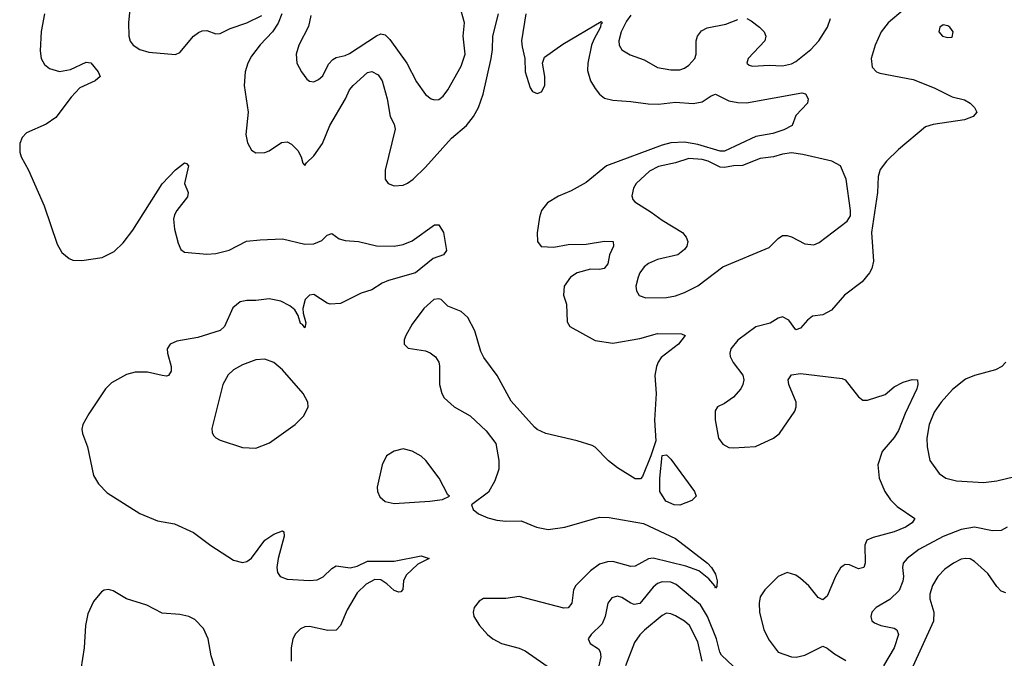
# Model space of a CAD drawing. Header units: inches. Extents: x 1649636 to 1815363, y 506543 to 641975.
# Tile 84 of 256: x 1674712 to 1679124, y 556243 to 559104. Entities that reach past the tile are written whole.
import ezdxf

# ---------------------------------------------------------------- set-up
doc = ezdxf.new("R2010")
doc.units = ezdxf.units.IN
doc.header["$MEASUREMENT"] = 0
doc.layers.add('B6575', color=7, linetype='Continuous')

msp = doc.modelspace()

# ---------------------------------------------------------------- linework, layer by layer
at = {"layer": 'B6575', "color": 5}
for points, elevation in [([(1675206.3, 559166.3), (1675199, 559090), (1675200.3, 559030), (1675207.2, 559007.2), (1675219.8, 558990), (1675250, 558970.1), (1675290, 558959.1), (1675410, 558947.8), (1675430, 558956.9), (1675489.9, 559030.1), (1675512.6, 559047.4), (1675530, 559054.8), (1675550, 559055.3), (1675590, 559041.5), (1675610, 559042), (1675655.5, 559064.5), (1675729.9, 559090.1), (1675797.4, 559122.6)], 320), ([(1676016.6, 559123.4), (1676005.7, 559074.3), (1675962.8, 558990), (1675950.3, 558950), (1675954, 558910), (1675974.4, 558870), (1675998, 558838), (1676010, 558828), (1676030, 558826), (1676050, 558836.4), (1676070, 558853), (1676095.5, 558904.5), (1676114.3, 558925.7), (1676130, 558934.7), (1676170, 558943.5), (1676190, 558952.8), (1676310, 559032.4), (1676330, 559040.2), (1676350, 559035.9), (1676370, 559014.7), (1676446.2, 558910), (1676490, 558825.3), (1676530, 558768.8), (1676554.8, 558750), (1676570, 558744.6), (1676590, 558747.2), (1676610, 558761.3), (1676630.6, 558789.4), (1676690, 558895.8), (1676707.5, 558950), (1676698.4, 559030), (1676704.2, 559090), (1676683.2, 559170)], 340), ([(1678670, 559146.9), (1678603.8, 559090), (1678572.4, 559050), (1678545.6, 558990), (1678526.9, 558930), (1678531.4, 558891.4), (1678551.1, 558871.1), (1678565.1, 558865.1), (1678715.8, 558835.8), (1678810, 558799.1), (1678890, 558759), (1678945.1, 558745.1), (1678970.8, 558730), (1678990.7, 558710), (1679001, 558690), (1678984.7, 558670), (1678944.7, 558655.3), (1678805.4, 558634.6), (1678770, 558623.6), (1678650, 558522), (1678596.3, 558470), (1678567.4, 558432.6), (1678558.9, 558401.1), (1678555.2, 558330), (1678529, 558151), (1678537.2, 558022.8), (1678530.4, 557990), (1678519.1, 557970), (1678487.3, 557930), (1678407.7, 557870), (1678350, 557802.7), (1678310, 557782), (1678264.4, 557775.6), (1678241.3, 557758.7), (1678210, 557722), (1678190, 557715.3), (1678158, 557758), (1678130, 557772.7), (1678110, 557766.6), (1678075.2, 557744.7), (1678010, 557728), (1677930, 557668.2), (1677898.9, 557630), (1677893.4, 557610), (1677894.9, 557594.9), (1677908.9, 557568.9), (1677952.2, 557512.2), (1677956.4, 557490), (1677952.2, 557470), (1677943, 557450), (1677910, 557412.7), (1677870, 557385.2), (1677838, 557370), (1677828, 557352), (1677828.1, 557311.9), (1677843.7, 557230), (1677862.4, 557202.4), (1677890, 557187.4), (1677910, 557185.7), (1678008.7, 557191.3), (1678089.5, 557230), (1678116.9, 557250), (1678184.7, 557350), (1678191.3, 557370), (1678191.3, 557390), (1678158, 557470), (1678155.1, 557490), (1678170, 557513.4), (1678210, 557518.4), (1678396.4, 557496.4), (1678410.4, 557490.4), (1678470, 557414), (1678490, 557399.1), (1678510, 557399.3), (1678590, 557425.3), (1678630, 557459.5), (1678670, 557479.5), (1678710, 557492.2), (1678734, 557490), (1678736.5, 557470), (1678731.3, 557450), (1678679.7, 557340.3), (1678650, 557263), (1678630, 557232.1), (1678575.8, 557170), (1678556.3, 557110), (1678562.2, 557050), (1678587.9, 556990), (1678613.5, 556953.5), (1678642.9, 556922.9), (1678722, 556870), (1678710.4, 556850), (1678680.4, 556830), (1678630.4, 556810), (1678535.4, 556784.6), (1678507.7, 556772.3), (1678498, 556750), (1678500.8, 556670), (1678493.4, 556650), (1678470, 556643.9), (1678430, 556662.2), (1678410, 556663.5), (1678402, 556658), (1678390, 556648), (1678366.9, 556610), (1678330, 556520.9), (1678310, 556504.5), (1678290, 556515.6), (1678248.1, 556568.1), (1678210, 556600.5), (1678190, 556615.1), (1678150, 556627), (1678110, 556609.2), (1678050.4, 556549.6), (1678030, 556518), (1678025.3, 556490), (1678026.2, 556450), (1678045.8, 556370), (1678070, 556323.7), (1678110.2, 556270.2), (1678170, 556250.2), (1678191.5, 556248.5), (1678230, 556257.1), (1678310, 556297), (1678330, 556288.9), (1678363, 556263), (1678413.6, 556233.6)], 340), ([(1674823.1, 559130), (1674808.6, 559051.4), (1674804.2, 558964.2), (1674807.8, 558930), (1674823.3, 558903.3), (1674845, 558885), (1674890, 558871.5), (1674939.7, 558880.3), (1675010, 558913.5), (1675030, 558910.3), (1675063.6, 558870), (1675072.3, 558850), (1675050.2, 558830), (1674980.9, 558799.1), (1674942.6, 558757.4), (1674874, 558666), (1674830, 558636.8), (1674742.4, 558597.5), (1674723.1, 558576.9), (1674711.9, 558550), (1674712.7, 558510), (1674718.8, 558490), (1674750.6, 558430), (1674821.9, 558270), (1674879.1, 558099.1), (1674900.8, 558060.8), (1674933.7, 558033.7), (1674950, 558027.3), (1674990, 558024.8), (1675081.8, 558038.2), (1675134.8, 558065.2), (1675175.3, 558104.7), (1675219.4, 558160.6), (1675350, 558368.6), (1675410, 558431.4), (1675450, 558462.4), (1675459.5, 558459.5), (1675468.9, 558448.9), (1675450.9, 558370), (1675466.7, 558330), (1675463.7, 558310), (1675415.6, 558250), (1675405, 558230), (1675401.5, 558210), (1675405.8, 558165.8), (1675422.2, 558102.2), (1675434.5, 558074.5), (1675450, 558062), (1675550, 558053.2), (1675590, 558056.1), (1675650, 558071.2), (1675728.1, 558111.9), (1675790, 558118.2), (1675890, 558122), (1675990, 558098.3), (1676030, 558099.8), (1676065.2, 558114.8), (1676090, 558139.1), (1676110, 558146.2), (1676143.1, 558123.1), (1676170, 558114.7), (1676230.1, 558110.1), (1676310, 558090.9), (1676390, 558090.1), (1676430, 558097.5), (1676470, 558113.5), (1676570, 558185.7), (1676590, 558184.9), (1676611.4, 558150), (1676623.6, 558070), (1676611.2, 558050), (1676565.1, 558034.9), (1676486, 557970), (1676364.1, 557935.9), (1676336.4, 557923.6), (1676290, 557893.4), (1676241.8, 557878.2), (1676150, 557833.2), (1676102.4, 557830), (1676090, 557833.6), (1676030, 557873.6), (1676010, 557870.6), (1675991.5, 557850), (1675981.1, 557810), (1675981.5, 557790), (1675993.7, 557746.3), (1675990, 557724.2), (1675978.9, 557738.9), (1675970, 557743), (1675959.1, 557779.1), (1675944, 557804), (1675922.8, 557822.9), (1675882.6, 557842.6), (1675830, 557853), (1675770, 557845.6), (1675730, 557845.9), (1675700.4, 557839.6), (1675666.8, 557813.2), (1675630.1, 557730), (1675610, 557711.4), (1675510, 557680.4), (1675415.6, 557664.4), (1675386.4, 557650), (1675372.5, 557630), (1675373.5, 557610), (1675391, 557550), (1675390, 557529.2), (1675378, 557510), (1675370, 557506.8), (1675350.2, 557509.8), (1675285, 557525), (1675230, 557525.5), (1675190, 557514.2), (1675123.3, 557476.7), (1675096.4, 557450), (1675021.4, 557338.6), (1674994.2, 557290), (1674990.9, 557270), (1674993.8, 557250), (1675015.4, 557190), (1675042.8, 557062.8), (1675064.5, 557024.5), (1675103.9, 556983.9), (1675250, 556892.1), (1675330, 556858.4), (1675406.2, 556846.2), (1675490, 556806), (1675567.9, 556747.9), (1675670, 556682.5), (1675710, 556672.5), (1675730, 556676.8), (1675750, 556692.2), (1675810, 556773.1), (1675850, 556799.7), (1675890, 556814), (1675895.5, 556810), (1675897.3, 556790), (1675870.1, 556690), (1675863.8, 556650), (1675867.4, 556627.4), (1675878.3, 556610), (1675910, 556598.3), (1676010, 556591.2), (1676045, 556595), (1676072.3, 556607.7), (1676110, 556645.4), (1676130, 556657.8), (1676192.2, 556647.8), (1676224.6, 556655.4), (1676270, 556678.2), (1676390, 556677.9), (1676510, 556702.8), (1676547.3, 556690), (1676495.9, 556664.1), (1676443.8, 556616.2), (1676431.3, 556590), (1676428.2, 556551.8), (1676419.1, 556540.9), (1676410, 556539), (1676390, 556546.7), (1676357.2, 556577.2), (1676330, 556595.3), (1676303.6, 556596.4), (1676264.5, 556575.5), (1676224, 556536), (1676179.9, 556460.1), (1676150, 556389.8), (1676130, 556368.4), (1676092.1, 556367.9), (1676010, 556386.1), (1675990, 556384.2), (1675970, 556375.4), (1675947, 556353), (1675935.4, 556330), (1675927.8, 556290), (1675928.3, 556230)], 280), ([(1675885.7, 559130), (1675870, 559088), (1675844.7, 559050), (1675790, 558991.6), (1675750, 558940.4), (1675734, 558910), (1675722.3, 558870), (1675717.4, 558810), (1675735.6, 558690), (1675725.4, 558590), (1675732.6, 558552.6), (1675750, 558520.3), (1675770, 558508), (1675810, 558508.4), (1675830, 558516.5), (1675885.6, 558554.4), (1675910, 558556.5), (1675930, 558546.3), (1675957.5, 558517.5), (1675972.7, 558490), (1675981.1, 558461.1), (1675990, 558451), (1675996.6, 558463.4), (1676030, 558494.9), (1676068.2, 558550), (1676100.9, 558630), (1676171.6, 558750), (1676190, 558790.2), (1676205.5, 558810), (1676270, 558867.8), (1676290, 558872.7), (1676317.7, 558857.7), (1676335.9, 558830), (1676357.8, 558750), (1676371.1, 558671.1), (1676390, 558635.5), (1676394.2, 558614.2), (1676348.8, 558430), (1676349.4, 558389.4), (1676363.1, 558370), (1676390, 558359.1), (1676430, 558363.5), (1676450, 558372.3), (1676475.6, 558390), (1676530, 558443.6), (1676646.1, 558573.9), (1676713.6, 558630), (1676744.5, 558670), (1676767.7, 558710), (1676788, 558770), (1676824.9, 558930), (1676830.7, 558970), (1676831.4, 559030), (1676857.8, 559130)], 320), ([(1676980.1, 559130), (1676960.4, 559010), (1676962.6, 558982.6), (1676975.8, 558930), (1676976.1, 558870), (1676999, 558799), (1677010, 558783.1), (1677030, 558774), (1677050, 558781.6), (1677065.1, 558810), (1677065.1, 558850), (1677054, 558910), (1677063.5, 558936.5), (1677145.3, 558994.7), (1677316.7, 559096.7), (1677323, 559090), (1677316.1, 559083.9), (1677314.4, 559070), (1677284.1, 559015.9), (1677274.6, 558990), (1677258.2, 558910), (1677256.2, 558876.2), (1677270, 558830.4), (1677290, 558795.3), (1677310, 558770.3), (1677332.8, 558752.8), (1677370, 558742.9), (1677450, 558738.2), (1677527.2, 558727.2), (1677573.7, 558726.3), (1677650, 558734.4), (1677730, 558728), (1677770, 558735.9), (1677810, 558762.6), (1677830, 558770.3), (1677890, 558741.1), (1677930, 558732.7), (1677968.9, 558731.1), (1678216.3, 558776.3), (1678232.5, 558772.5), (1678244, 558750), (1678241, 558730), (1678190, 558675.3), (1678173, 558630), (1678136.3, 558610), (1678085.8, 558594.2), (1678010, 558580.4), (1677870, 558515.6), (1677850, 558514.9), (1677750, 558544.5), (1677690, 558555.3), (1677630, 558551.9), (1677590, 558541.8), (1677341.8, 558450), (1677250, 558374.6), (1677183, 558337), (1677126, 558314), (1677076.2, 558283.8), (1677050.2, 558249.8), (1677040.7, 558219.3), (1677031.2, 558148.8), (1677032.6, 558110), (1677048.7, 558088.7), (1677105.3, 558085.3), (1677170, 558097.7), (1677250, 558099), (1677332.4, 558112.4), (1677370.7, 558110), (1677372.7, 558090), (1677354.3, 558050), (1677346.5, 558010), (1677331.3, 557990), (1677310, 557985.2), (1677270, 557986.2), (1677210.1, 557969.9), (1677179.7, 557950), (1677151.3, 557910), (1677149.1, 557870), (1677161.5, 557830), (1677164.2, 557750), (1677176.4, 557730), (1677290, 557666.8), (1677370, 557655), (1677490, 557675.9), (1677570, 557698.4), (1677677.3, 557697.3), (1677693.4, 557690), (1677663.8, 557650), (1677586.4, 557590), (1677572, 557570), (1677565.3, 557550), (1677557, 557510), (1677563.8, 557430), (1677555.5, 557310), (1677562, 557218), (1677539.1, 557150), (1677501.7, 557058.3), (1677493.1, 557046.9), (1677470, 557046.6), (1677390, 557096.4), (1677350, 557128.4), (1677290, 557188.6), (1677276.3, 557196.3), (1677210, 557217), (1677070, 557250.7), (1677030, 557268.2), (1677018, 557278), (1676914.7, 557394.7), (1676851.6, 557510), (1676792, 557590), (1676778.3, 557618.3), (1676751.4, 557710), (1676720.3, 557770), (1676690, 557796.8), (1676630, 557821.1), (1676600.7, 557850), (1676590, 557854.2), (1676567.2, 557850), (1676522.3, 557810), (1676470, 557739.5), (1676441.3, 557690), (1676434.4, 557670), (1676434.9, 557650), (1676451.8, 557631.8), (1676530, 557620.2), (1676551.4, 557611.4), (1676574.3, 557594.3), (1676589.3, 557570), (1676593.1, 557553.1), (1676593.2, 557470), (1676603.2, 557430), (1676614, 557410), (1676658.7, 557370), (1676730.3, 557330), (1676802.3, 557262.3), (1676845.1, 557205.1), (1676859.2, 557130), (1676858.8, 557090), (1676841.3, 557038.7), (1676812.3, 556987.7), (1676736, 556930), (1676744, 556910), (1676767.7, 556890), (1676810, 556871.8), (1676850, 556861.5), (1676890, 556857.6), (1676959.1, 556859.1), (1677027.7, 556830), (1677080, 556820), (1677155.1, 556830), (1677310, 556875.4), (1677353.5, 556873.5), (1677506.6, 556846.6), (1677650, 556779.7), (1677793.2, 556670), (1677812.1, 556650), (1677830, 556620.5), (1677836.5, 556590), (1677835.6, 556564.4), (1677830, 556557.2), (1677827.2, 556567.2), (1677799.1, 556599.1), (1677755, 556635), (1677696.3, 556656.3), (1677550, 556691.7), (1677530, 556689.4), (1677470, 556656.5), (1677450, 556653.8), (1677370, 556676.2), (1677345, 556675), (1677310, 556664.5), (1677270, 556635), (1677204.1, 556570), (1677192.6, 556550), (1677185.4, 556490), (1677170, 556469.8), (1677150, 556468.2), (1676950, 556520.5), (1676890, 556510.5), (1676790, 556510.6), (1676770, 556499.2), (1676748.6, 556470), (1676743.8, 556450), (1676746, 556430), (1676771.5, 556390), (1676807.9, 556350), (1676831.4, 556330), (1676870, 556308.9), (1676950, 556288.6), (1676976.6, 556276.6), (1677128.7, 556170)], 320), ([(1677450, 559124.8), (1677430, 559097.1), (1677407.1, 559050), (1677396.2, 559010), (1677397.4, 558990), (1677409.4, 558969.4), (1677446.6, 558946.6), (1677510, 558924.9), (1677570.2, 558890.2), (1677630, 558879.7), (1677670, 558879.6), (1677690, 558886.5), (1677710, 558900.3), (1677736.4, 558930), (1677743.5, 558950), (1677743.1, 559010), (1677749.1, 559030.9), (1677766.5, 559053.5), (1677792.9, 559067.1), (1677875.8, 559084.2), (1677930, 559105.2)], 340), ([(1677969.2, 559109.2), (1677990, 559099), (1678027.2, 559070), (1678047.4, 559050), (1678055.2, 559030), (1678050.1, 559009.9), (1677975.8, 558930), (1677970.5, 558910), (1677980.5, 558900.5), (1677995.3, 558895.3), (1678070, 558900.2), (1678130, 558897), (1678170, 558905.9), (1678190, 558916.8), (1678256.5, 558970), (1678292.7, 559010), (1678331.1, 559070), (1678345.5, 559110)], 340), ([(1679130.2, 557570), (1679112.9, 557550), (1679084.8, 557535.2), (1678990, 557509.9), (1678950, 557494.2), (1678892.1, 557447.9), (1678840.5, 557390), (1678810, 557346.2), (1678786.6, 557290), (1678776.3, 557230), (1678777.2, 557190), (1678790.3, 557130), (1678831.1, 557071.1), (1678862, 557050), (1678910, 557038.9), (1679030, 557031), (1679090, 557037.7), (1679170, 557058.2)], 360), ([(1679137, 556830), (1679110, 556816.2), (1679070, 556813.8), (1678990, 556829.9), (1678930, 556820.5), (1678850, 556788.7), (1678740.8, 556730), (1678687.7, 556690), (1678670.2, 556670), (1678667.2, 556650), (1678672, 556610), (1678668.5, 556588.5), (1678652.4, 556547.6), (1678610, 556506), (1678548.9, 556470), (1678530.3, 556450), (1678525.5, 556430), (1678530.3, 556410.3), (1678541.3, 556401.3), (1678570, 556390.3), (1678630, 556377.8), (1678641.3, 556370), (1678649.1, 556350), (1678630.2, 556290.2), (1678582.2, 556210)], 360), ([(1679130, 556536.8), (1679110, 556544.2), (1679090, 556565.4), (1679050, 556623.5), (1678990, 556676.8), (1678970, 556688.7), (1678950, 556690.7), (1678930, 556686.5), (1678896, 556670), (1678857.4, 556642.6), (1678825.4, 556610), (1678801.4, 556570), (1678789.3, 556530), (1678789.3, 556510), (1678807.5, 556450), (1678805.9, 556410), (1678705.6, 556190)], 380), ([(1677959.6, 556159.6), (1677856.7, 556256.7), (1677848.9, 556270), (1677833.3, 556330), (1677793.7, 556430), (1677763, 556483), (1677654, 556574), (1677630, 556584.3), (1677590, 556585.4), (1677570, 556578), (1677550, 556562.3), (1677490, 556489.2), (1677464.8, 556484.8), (1677449.9, 556489.9), (1677410, 556516.2), (1677390, 556521.4), (1677365.3, 556514.7), (1677347.2, 556490), (1677335, 556430), (1677322.3, 556397.7), (1677271.8, 556350), (1677259.5, 556330), (1677268, 556310), (1677305.3, 556285.3), (1677312.7, 556272.7), (1677315.7, 556250), (1677306.5, 556210)], 340), ([(1675596.4, 556170), (1675570, 556254), (1675556.4, 556330), (1675535.9, 556375.9), (1675497.1, 556417.1), (1675470.4, 556430.4), (1675430, 556439.6), (1675350, 556444.6), (1675280.9, 556480.9), (1675189.9, 556509.9), (1675130, 556545.4), (1675110, 556551.7), (1675090, 556548.1), (1675078.9, 556541.1), (1675042.8, 556497.2), (1675017.6, 556442.4), (1675006.8, 556390), (1675001.5, 556290), (1674985.6, 556194.4)], 280), ([(1677769.4, 556230), (1677750, 556316.9), (1677712.5, 556390), (1677690, 556409.9), (1677650, 556432.8), (1677630, 556442.9), (1677610, 556445), (1677590, 556435.3), (1677511.2, 556368.8), (1677491.2, 556348.8), (1677466.7, 556313.3), (1677425.7, 556210)], 360)]:
    msp.add_lwpolyline(points, dxfattribs=dict(at, elevation=elevation))
for points, elevation in [([(1678850, 559080.7), (1678834, 559070), (1678830.7, 559050), (1678846.8, 559030), (1678870, 559023.7), (1678890, 559026.4), (1678894.8, 559050), (1678879.6, 559070), (1678870, 559076.9)], 360), ([(1678170, 558507), (1678130, 558501.7), (1678090, 558489.1), (1678030, 558482.3), (1677950, 558451.4), (1677910, 558449.9), (1677870, 558441.5), (1677850, 558443.1), (1677796.2, 558470), (1677770, 558477.6), (1677710, 558481.9), (1677650, 558462.9), (1677573.8, 558446.2), (1677533.8, 558426.2), (1677474, 558370), (1677461.5, 558350), (1677454.6, 558314.6), (1677459.3, 558299.3), (1677468.3, 558288.3), (1677541.9, 558241.9), (1677590, 558205.3), (1677682.4, 558150), (1677698.7, 558130), (1677704.9, 558110), (1677700.4, 558090), (1677690, 558075.1), (1677660.7, 558050), (1677570, 558029.7), (1677530, 558012.1), (1677510, 557997.4), (1677490.3, 557970), (1677482.4, 557950), (1677473.1, 557910), (1677475.3, 557890), (1677487.9, 557867.9), (1677517.7, 557857.8), (1677610, 557860.2), (1677650, 557867.3), (1677690, 557881.2), (1677750, 557912.3), (1677862.8, 557997.2), (1678070, 558084.2), (1678110, 558123.8), (1678130, 558137), (1678150, 558138), (1678170, 558131.8), (1678230, 558099.6), (1678270, 558096), (1678293.6, 558106.4), (1678418.8, 558201.2), (1678434.9, 558225.1), (1678434.8, 558250), (1678415.3, 558390), (1678389, 558449), (1678350.5, 558470.5), (1678220.5, 558500.5)], 340), ([(1675810, 557582.9), (1675770, 557579.8), (1675710, 557557.7), (1675670, 557535.4), (1675646.5, 557513.5), (1675622.2, 557470), (1675573, 557273), (1675574.3, 557254.3), (1675580.7, 557240.7), (1675590.2, 557230.2), (1675610, 557220.3), (1675710, 557187.2), (1675770, 557184.4), (1675831.8, 557208.2), (1675946.6, 557290), (1675985.1, 557330), (1676004.4, 557370), (1676003.5, 557390), (1675982.7, 557430), (1675890, 557534.8), (1675850, 557568.9)], 320), ([(1676430, 557181.7), (1676389.2, 557170.8), (1676355.8, 557150), (1676336.1, 557110), (1676314.3, 557010), (1676314.9, 556990), (1676325.8, 556965.8), (1676350, 556946), (1676390, 556936.9), (1676550, 556947.5), (1676605.6, 556954.4), (1676638, 556970), (1676630, 556975.3), (1676591.9, 557050), (1676532.3, 557130), (1676510, 557148.5), (1676470, 557170.9)], 320), ([(1677670, 556928.7), (1677644, 556930), (1677606.4, 556946.4), (1677579.6, 556990), (1677579.6, 557050), (1677590, 557152), (1677610, 557154.8), (1677630, 557135.5), (1677734.9, 556990), (1677743, 556970), (1677723, 556950)], 320)]:
    msp.add_lwpolyline(points, close=True, dxfattribs=dict(at, elevation=elevation))

doc.saveas('drawing.dxf')
